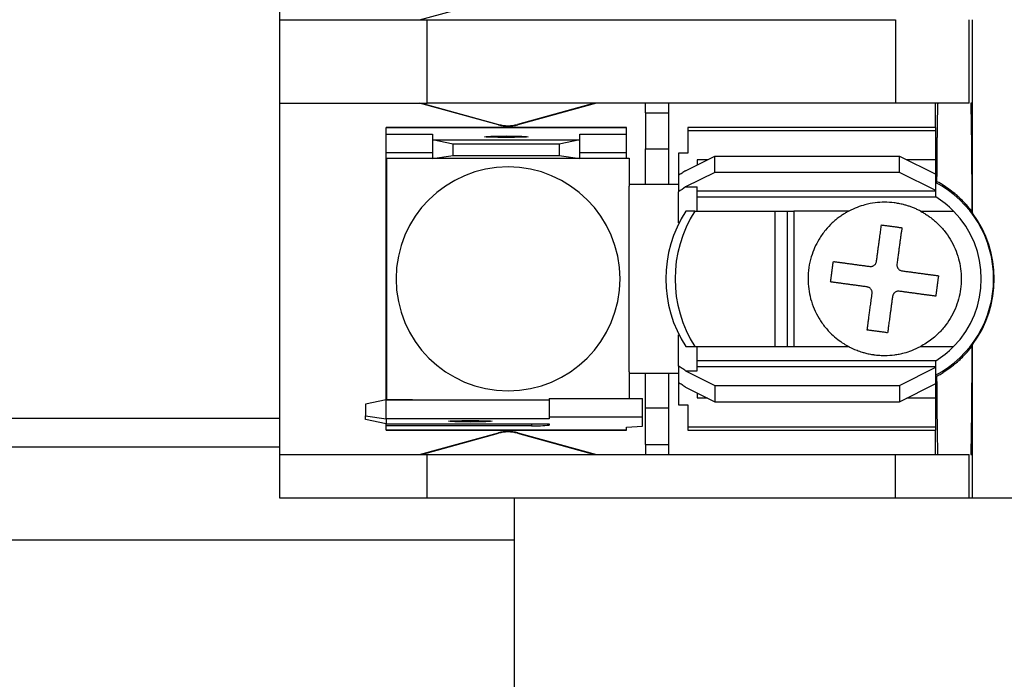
# Model space of a CAD drawing. Header units: millimetres. Extents: x 25 to 1092, y 25 to 838.
# Tile 5 of 20: x 243 to 285, y 610 to 638. Entities that reach past the tile are written whole.
import ezdxf

# ---------------------------------------------------------------- set-up
doc = ezdxf.new("R2010")
doc.units = ezdxf.units.MM
doc.header["$LTSCALE"] = 4

msp = doc.modelspace()

# ---------------------------------------------------------------- linework, layer by layer
for p, q in [((254.117, 638.128), (254.117, 653.266)), ((260.137, 638.128), (263.529, 639.062)), ((254.117, 634.526), (254.117, 638.128)), ((254.117, 638.128), (260.467, 638.128)), ((260.467, 634.526), (260.467, 638.128)), ((260.467, 638.128), (280.648, 638.128)), ((280.648, 638.128), (280.648, 634.526)), ((283.823, 634.526), (283.823, 638.128)), ((283.962, 634.526), (283.962, 638.128)), ((254.117, 634.526), (260.467, 634.526)), ((254.117, 619.388), (254.117, 634.526)), ((263.529, 633.592), (260.137, 634.526)), ((260.22, 634.526), (263.535, 633.614)), ((280.648, 634.526), (260.467, 634.526)), ((267.673, 634.526), (264.359, 633.614)), ((267.757, 634.526), (264.365, 633.592)), ((269.865, 634.116), (269.865, 634.526)), ((270.881, 634.116), (270.881, 634.526)), ((283.823, 634.526), (280.648, 634.526)), ((282.375, 633.485), (282.375, 634.526)), ((283.962, 634.526), (283.886, 634.526)), ((283.886, 634.526), (283.886, 634.526)), ((283.962, 629.789), (283.962, 634.526)), ((269.865, 634.116), (270.881, 634.116)), ((269.865, 634.116), (269.865, 632.563)), ((270.881, 632.563), (270.881, 634.116)), ((263.529, 633.592), (263.535, 633.614)), ((264.359, 633.614), (264.365, 633.592)), ((269.052, 633.485), (258.689, 633.485)), ((258.689, 633.485), (258.689, 633.484)), ((258.689, 633.201), (258.689, 633.484)), ((258.689, 633.484), (269.052, 633.484)), ((258.689, 633.201), (260.696, 633.201)), ((258.689, 632.389), (258.689, 633.201)), ((260.696, 633.201), (260.696, 632.956)), ((267.046, 632.956), (267.046, 633.201)), ((267.046, 633.201), (269.052, 633.201)), ((269.052, 633.484), (269.052, 633.485)), ((269.052, 633.201), (269.052, 633.484)), ((269.052, 632.389), (269.052, 633.201)), ((282.387, 633.485), (271.694, 633.485)), ((271.694, 633.485), (271.694, 633.353)), ((271.694, 633.353), (271.694, 632.382)), ((271.694, 633.353), (282.387, 633.353)), ((282.387, 633.353), (282.387, 633.485)), ((282.387, 632.088), (282.387, 633.353)), ((260.696, 632.956), (260.696, 632.143)), ((261.585, 632.768), (260.696, 632.956)), ((260.696, 632.956), (267.046, 632.956)), ((261.585, 632.269), (261.585, 632.768)), ((266.157, 632.768), (261.585, 632.768)), ((267.046, 632.956), (266.157, 632.768)), ((266.157, 632.768), (266.157, 632.269)), ((267.046, 632.143), (267.046, 632.956)), ((260.696, 632.389), (258.689, 632.389)), ((258.689, 631.529), (258.689, 632.389)), ((269.052, 632.389), (267.046, 632.389)), ((269.052, 632.166), (269.052, 632.389)), ((269.865, 632.563), (270.881, 632.563)), ((269.865, 631.021), (269.865, 632.563)), ((270.881, 631.021), (270.881, 632.563)), ((271.694, 632.382), (271.288, 632.382)), ((271.288, 632.382), (271.288, 631.412)), ((258.728, 632.166), (260.696, 632.166)), ((258.728, 621.748), (258.728, 632.166)), ((260.696, 632.143), (261.585, 632.269)), ((267.046, 632.143), (260.696, 632.143)), ((261.585, 632.269), (266.157, 632.269)), ((266.157, 632.269), (267.046, 632.143)), ((267.046, 632.166), (269.166, 632.166)), ((269.166, 632.166), (269.166, 630.959)), ((271.602, 631.62), (272.862, 632.251)), ((272.537, 632.088), (272.1, 632.088)), ((272.1, 632.088), (272.1, 631.87)), ((272.862, 631.547), (272.862, 632.251)), ((272.862, 632.251), (280.813, 632.251)), ((280.813, 631.547), (280.813, 632.251)), ((280.813, 632.251), (282.387, 631.463)), ((282.387, 632.088), (281.138, 632.088)), ((282.387, 631.431), (282.387, 632.088)), ((258.728, 631.529), (258.689, 631.529)), ((258.689, 622.385), (258.689, 631.529)), ((272.862, 631.547), (271.602, 630.917)), ((280.813, 631.547), (272.862, 631.547)), ((282.387, 630.759), (280.813, 631.547)), ((282.387, 630.759), (282.387, 631.463)), ((271.288, 631.412), (271.288, 630.714)), ((269.865, 631.021), (269.166, 631.021)), ((269.167, 630.907), (269.166, 630.959)), ((269.167, 623.007), (269.167, 630.907)), ((270.881, 631.021), (269.865, 631.021)), ((271.288, 631.021), (270.881, 631.021)), ((271.288, 629.375), (271.288, 630.714)), ((271.602, 630.917), (272.1, 630.917)), ((272.1, 629.878), (272.1, 630.917)), ((282.387, 630.733), (272.1, 630.733)), ((282.387, 630.733), (282.387, 630.759)), ((282.387, 630.488), (282.387, 630.733)), ((272.1, 630.488), (282.387, 630.488)), ((272.002, 629.878), (271.606, 629.878)), ((272.002, 629.878), (275.451, 629.878)), ((275.451, 629.878), (275.451, 624.036)), ((275.451, 629.878), (275.987, 629.878)), ((275.987, 624.036), (275.987, 629.878)), ((275.987, 629.878), (276.266, 629.878)), ((276.266, 629.878), (276.266, 624.036)), ((278.638, 629.878), (276.266, 629.878)), ((281.717, 629.878), (283.147, 629.878)), ((283.937, 629.864), (283.962, 629.789)), ((271.288, 623.2), (271.288, 624.539)), ((271.606, 624.036), (272.002, 624.036)), ((272.002, 624.036), (275.451, 624.036)), ((272.1, 622.998), (272.1, 624.036)), ((275.451, 624.036), (275.987, 624.036)), ((275.987, 624.036), (276.266, 624.036)), ((276.266, 624.036), (278.638, 624.036)), ((281.717, 624.036), (283.147, 624.036)), ((283.962, 624.125), (283.937, 624.05)), ((283.962, 619.388), (283.962, 624.125)), ((282.387, 623.427), (272.1, 623.427)), ((282.387, 623.182), (282.387, 623.427)), ((269.166, 622.956), (269.167, 623.007)), ((271.288, 623.2), (271.288, 622.503)), ((271.602, 622.998), (272.862, 622.368)), ((271.602, 622.998), (272.1, 622.998)), ((272.1, 623.182), (282.387, 623.182)), ((280.813, 622.368), (282.387, 623.155)), ((282.387, 623.155), (282.387, 623.182)), ((282.387, 622.451), (282.387, 623.155)), ((269.166, 622.956), (269.166, 621.802)), ((269.166, 622.893), (269.865, 622.893)), ((269.865, 622.893), (270.881, 622.893)), ((269.865, 621.386), (269.865, 622.893)), ((270.881, 621.386), (270.881, 622.893)), ((270.881, 622.893), (271.288, 622.893)), ((258.689, 622.385), (258.728, 622.385)), ((258.689, 621.742), (258.689, 622.385)), ((271.288, 622.503), (271.288, 621.532)), ((271.602, 622.294), (272.862, 621.664)), ((272.862, 622.368), (272.862, 621.664)), ((272.862, 622.368), (280.813, 622.368)), ((280.813, 621.664), (282.387, 622.451)), ((280.813, 622.368), (280.813, 621.664)), ((282.387, 621.826), (282.387, 622.484)), ((258.689, 621.742), (257.8, 621.554)), ((258.689, 620.93), (258.689, 621.742)), ((258.689, 621.742), (265.725, 621.742)), ((259.832, 621.748), (258.728, 621.748)), ((265.725, 621.802), (269.738, 621.802)), ((265.725, 621.802), (265.725, 620.99)), ((269.738, 620.99), (269.738, 621.802)), ((272.1, 622.045), (272.1, 621.826)), ((272.1, 621.826), (272.537, 621.826)), ((281.138, 621.826), (282.387, 621.826)), ((282.387, 620.561), (282.387, 621.826)), ((257.8, 621.554), (257.8, 621.055)), ((269.865, 619.819), (269.865, 621.386)), ((270.881, 621.386), (269.865, 621.386)), ((270.881, 619.819), (270.881, 621.386)), ((271.288, 621.532), (271.694, 621.532)), ((271.694, 621.532), (271.694, 620.561)), ((272.862, 621.664), (280.813, 621.664)), ((234.217, 620.947), (254.117, 620.947)), ((257.8, 621.055), (258.689, 620.93)), ((257.8, 620.896), (257.8, 621.055)), ((258.689, 620.708), (257.8, 620.896)), ((258.689, 620.93), (258.689, 620.708)), ((265.725, 620.93), (258.689, 620.93)), ((269.738, 620.99), (265.725, 620.99)), ((265.725, 620.99), (265.725, 620.93)), ((269.738, 620.608), (269.738, 620.99)), ((258.689, 620.708), (265.725, 620.708)), ((258.689, 620.628), (258.689, 620.708)), ((258.689, 620.431), (258.689, 620.628)), ((264.963, 620.628), (258.689, 620.628)), ((269.052, 620.431), (258.689, 620.431)), ((258.689, 620.431), (258.689, 620.429)), ((258.689, 620.429), (269.052, 620.429)), ((264.963, 620.708), (264.963, 620.628)), ((265.725, 620.708), (265.725, 620.655)), ((269.052, 620.567), (269.738, 620.608)), ((269.052, 620.431), (269.052, 620.567)), ((269.052, 620.429), (269.052, 620.431)), ((282.387, 620.561), (271.694, 620.561)), ((271.694, 620.561), (271.694, 620.429)), ((271.694, 620.429), (282.387, 620.429)), ((282.375, 619.388), (282.375, 620.429)), ((282.387, 620.429), (282.387, 620.561)), ((260.137, 619.388), (263.529, 620.322)), ((260.22, 619.388), (263.535, 620.301)), ((263.535, 620.301), (263.529, 620.322)), ((264.365, 620.322), (264.359, 620.301)), ((264.359, 620.301), (267.673, 619.388)), ((264.365, 620.322), (267.757, 619.388)), ((254.117, 619.697), (234.217, 619.697)), ((269.865, 619.819), (270.881, 619.819)), ((269.865, 619.819), (269.865, 619.388)), ((270.881, 619.388), (270.881, 619.819)), ((254.117, 617.508), (254.117, 619.388)), ((254.117, 619.388), (260.467, 619.388)), ((260.467, 617.508), (260.467, 619.388)), ((260.467, 619.388), (280.648, 619.388)), ((280.648, 617.508), (280.648, 619.388)), ((280.648, 619.388), (283.823, 619.388)), ((283.823, 617.508), (283.823, 619.388)), ((283.886, 619.388), (283.886, 619.388)), ((283.886, 619.388), (283.962, 619.388)), ((283.962, 617.508), (283.962, 619.388)), ((260.467, 617.508), (254.117, 617.508)), ((280.648, 617.508), (260.467, 617.508)), ((264.217, 617.508), (264.217, 603.697)), ((283.823, 617.508), (280.648, 617.508)), ((283.962, 617.508), (283.823, 617.508)), ((300.472, 617.508), (283.962, 617.508)), ((264.217, 615.697), (235.217, 615.697))]:
    msp.add_line(p, q)
at = {"flags": 128}
for points in [[(263.871, 633.05), (263.511, 633.052), (263.206, 633.059), (263.002, 633.07), (262.931, 633.082), (263.002, 633.095), (263.206, 633.106), (263.511, 633.113), (263.871, 633.115)], [(263.871, 633.115), (264.23, 633.113), (264.535, 633.106), (264.739, 633.095), (264.811, 633.082), (264.739, 633.07), (264.535, 633.059), (264.23, 633.052), (263.871, 633.05)], [(262.321, 620.786), (261.962, 620.789), (261.657, 620.796), (261.453, 620.806), (261.382, 620.819), (261.453, 620.831), (261.657, 620.842), (261.962, 620.849), (262.321, 620.852)], [(262.321, 620.852), (262.681, 620.849), (262.986, 620.842), (263.19, 620.831), (263.261, 620.819), (263.19, 620.806), (262.986, 620.796), (262.681, 620.789), (262.321, 620.786)]]:
    msp.add_lwpolyline(points, dxfattribs=at)
for centre, radius, start, end in [((263.947, 635.111), 1.575, 254.6031, 285.3969), ((263.947, 635.111), 1.553, 254.6031, 285.3969), ((263.947, 626.957), 4.826, 90, 270), ((263.947, 626.957), 4.826, 270, 90), ((280.178, 626.957), 4.699, 297.8765, 62.1235), ((280.178, 626.957), 4.166, 44.5249, 57.9616), ((276.156, 626.957), 5.407, 147.298, 212.702), ((276.551, 626.957), 5.407, 147.298, 212.702), ((280.178, 626.957), 4.166, 315.4751, 44.5249), ((280.178, 626.957), 4.727, 323.1955, 36.8045), ((280.178, 626.957), 4.166, 302.0384, 315.4751), ((259.997, 623.007), 1.27, 262.5235, 265.1712), ((265.153, 626.107), 5.482, 268.0109, 275.9867), ((263.947, 618.804), 1.575, 90, 105.3969), ((263.947, 618.804), 1.553, 90, 105.3969), ((263.947, 618.804), 1.575, 74.6031, 90), ((263.947, 618.804), 1.553, 74.6031, 90)]:
    msp.add_arc(centre, radius, start, end)
for points, knots in [([(282.434, 631.146), (282.434, 631.225), (282.435, 631.383), (282.437, 631.615), (282.438, 631.845), (282.44, 632.072), (282.442, 632.295), (282.444, 632.514), (282.446, 632.727), (282.448, 632.934), (282.45, 633.134), (282.452, 633.326), (282.455, 633.509), (282.457, 633.681), (282.46, 633.843), (282.463, 633.994), (282.466, 634.131), (282.469, 634.254), (282.472, 634.362), (282.475, 634.455), (282.477, 634.502), (282.478, 634.526)], [0, 0, 0, 0, 0.044766, 0.090407, 0.136921, 0.184309, 0.232571, 0.281707, 0.331717, 0.382601, 0.434358, 0.48699, 0.540496, 0.594875, 0.650128, 0.706256, 0.763257, 0.821132, 0.879881, 0.939503, 1, 1, 1, 1]), ([(283.886, 634.526), (283.887, 634.509), (283.889, 634.476), (283.891, 634.413), (283.893, 634.342), (283.896, 634.261), (283.898, 634.17), (283.9, 634.069), (283.904, 633.866), (283.91, 633.513), (283.917, 632.941), (283.923, 632.274), (283.928, 631.65), (283.931, 631.122), (283.933, 630.718), (283.935, 630.299), (283.936, 630.01), (283.937, 629.864)], [0, 0, 0, 0, 0.035659, 0.071225, 0.106745, 0.142266, 0.177834, 0.213495, 0.249296, 0.376345, 0.503891, 0.629834, 0.756532, 0.817367, 0.878069, 0.938869, 1, 1, 1, 1]), ([(271.602, 631.62), (271.55, 631.585), (271.445, 631.513), (271.34, 631.446), (271.288, 631.412)], [0, 0, 0, 0, 0.499331, 1, 1, 1, 1]), ([(283.937, 629.864), (283.896, 629.916), (283.815, 630.019), (283.685, 630.167), (283.55, 630.309), (283.41, 630.446), (283.228, 630.608), (283.002, 630.789), (282.725, 630.981), (282.531, 631.091), (282.434, 631.146)], [0, 0, 0, 0, 0.09893, 0.197613, 0.296176, 0.394749, 0.493462, 0.664483, 0.833084, 1, 1, 1, 1]), ([(281.717, 629.878), (281.668, 629.903), (281.571, 629.953), (281.424, 630.016), (281.278, 630.072), (281.133, 630.119), (280.97, 630.164), (280.787, 630.205), (280.518, 630.247), (280.176, 630.268), (279.755, 630.242), (279.358, 630.164), (278.979, 630.043), (278.755, 629.935), (278.638, 629.878)], [0, 0, 0, 0, 0.0518027, 0.1017815, 0.1502974, 0.1978063, 0.2448607, 0.3089496, 0.3726465, 0.5000954, 0.6285807, 0.7672633, 0.8777549, 1, 1, 1, 1]), ([(278.638, 629.878), (278.591, 629.853), (278.495, 629.801), (278.353, 629.711), (278.209, 629.61), (278.064, 629.497), (277.862, 629.319), (277.609, 629.049), (277.275, 628.576), (276.964, 627.878), (276.833, 626.992), (276.954, 626.072), (277.252, 625.373), (277.596, 624.883), (277.873, 624.582), (278.145, 624.348), (278.397, 624.17), (278.562, 624.078), (278.638, 624.036)], [0, 0, 0, 0, 0.02228, 0.045697, 0.070263, 0.095982, 0.122861, 0.183209, 0.250333, 0.365012, 0.5, 0.620444, 0.749683, 0.813777, 0.870822, 0.920857, 0.963911, 1, 1, 1, 1]), ([(281.717, 629.878), (281.769, 629.85), (281.872, 629.794), (282.02, 629.699), (282.163, 629.598), (282.301, 629.488), (282.502, 629.309), (282.751, 629.043), (283.014, 628.669), (283.223, 628.261), (283.419, 627.697), (283.519, 626.957), (283.419, 626.218), (283.223, 625.653), (283.014, 625.247), (282.751, 624.872), (282.476, 624.577), (282.212, 624.351), (281.973, 624.18), (281.803, 624.084), (281.717, 624.036)], [0, 0, 0, 0, 0.024593, 0.049098, 0.073585, 0.098125, 0.122785, 0.186376, 0.250181, 0.313767, 0.377576, 0.500012, 0.622447, 0.686038, 0.749843, 0.813429, 0.877238, 0.918163, 0.958975, 1, 1, 1, 1]), ([(279.826, 627.71), (279.834, 627.768), (279.85, 627.884), (279.873, 628.054), (279.895, 628.217), (279.917, 628.374), (279.937, 628.525), (279.957, 628.668), (279.975, 628.805), (279.993, 628.935), (280.009, 629.058), (280.025, 629.174), (280.035, 629.247), (280.04, 629.283)], [0, 0, 0, 0, 0.1005427, 0.1991459, 0.295814, 0.3905518, 0.4833637, 0.5742538, 0.6632261, 0.7502841, 0.8354308, 0.9186688, 1, 1, 1, 1]), ([(280.04, 629.283), (280.088, 629.276), (280.186, 629.263), (280.333, 629.243), (280.48, 629.223), (280.628, 629.203), (280.775, 629.183), (280.872, 629.17), (280.921, 629.163)], [0, 0, 0, 0, 0.166634, 0.333317, 0.500021, 0.666721, 0.83339, 1, 1, 1, 1]), ([(280.921, 629.163), (280.915, 629.119), (280.903, 629.029), (280.883, 628.884), (280.862, 628.729), (280.839, 628.564), (280.815, 628.388), (280.79, 628.203), (280.764, 628.007), (280.736, 627.803), (280.717, 627.662), (280.707, 627.59)], [0, 0, 0, 0, 0.0996682, 0.2021849, 0.3075538, 0.4157799, 0.526869, 0.6408279, 0.7576641, 0.8773855, 1, 1, 1, 1]), ([(277.848, 626.825), (277.854, 626.873), (277.867, 626.968), (277.887, 627.113), (277.907, 627.26), (277.927, 627.408), (277.947, 627.557), (277.961, 627.656), (277.967, 627.706)], [0, 0, 0, 0, 0.163609, 0.328093, 0.493699, 0.660695, 0.829365, 1, 1, 1, 1]), ([(277.967, 627.706), (278.014, 627.7), (278.106, 627.687), (278.252, 627.667), (278.403, 627.647), (278.557, 627.626), (278.716, 627.604), (278.877, 627.583), (279.04, 627.56), (279.206, 627.538), (279.372, 627.515), (279.484, 627.5), (279.54, 627.492)], [0, 0, 0, 0, 0.104234, 0.207504, 0.309816, 0.411178, 0.511599, 0.611089, 0.709662, 0.807328, 0.904103, 1, 1, 1, 1]), ([(279.728, 627.542), (279.741, 627.552), (279.766, 627.573), (279.794, 627.614), (279.817, 627.66), (279.823, 627.693), (279.826, 627.71)], [0, 0, 0, 0, 0.2416628, 0.4844929, 0.7412157, 1, 1, 1, 1]), ([(279.54, 627.492), (279.557, 627.491), (279.591, 627.488), (279.641, 627.497), (279.688, 627.514), (279.715, 627.533), (279.728, 627.542)], [0, 0, 0, 0, 0.258819, 0.515795, 0.758326, 1, 1, 1, 1]), ([(280.705, 627.556), (280.705, 627.542), (280.707, 627.515), (280.717, 627.474), (280.733, 627.436), (280.749, 627.414), (280.757, 627.402)], [0, 0, 0, 0, 0.255433, 0.502401, 0.748147, 1, 1, 1, 1]), ([(280.757, 627.402), (280.767, 627.39), (280.788, 627.365), (280.829, 627.336), (280.875, 627.314), (280.908, 627.308), (280.925, 627.304)], [0, 0, 0, 0, 0.241807, 0.484528, 0.741313, 1, 1, 1, 1]), ([(280.925, 627.304), (280.981, 627.297), (281.093, 627.281), (281.259, 627.259), (281.425, 627.237), (281.588, 627.214), (281.749, 627.193), (281.907, 627.171), (282.062, 627.15), (282.213, 627.129), (282.359, 627.11), (282.451, 627.097), (282.498, 627.091)], [0, 0, 0, 0, 0.09594, 0.192747, 0.290438, 0.389024, 0.48852, 0.588936, 0.690283, 0.792571, 0.895808, 1, 1, 1, 1]), ([(279.421, 626.611), (279.365, 626.619), (279.253, 626.634), (279.087, 626.657), (278.922, 626.679), (278.759, 626.701), (278.598, 626.723), (278.44, 626.745), (278.285, 626.766), (278.134, 626.786), (277.987, 626.806), (277.894, 626.819), (277.848, 626.825)], [0, 0, 0, 0, 0.095565, 0.192032, 0.289432, 0.387799, 0.487164, 0.587558, 0.689011, 0.79155, 0.895205, 1, 1, 1, 1]), ([(282.498, 627.091), (282.491, 627.04), (282.477, 626.94), (282.457, 626.79), (282.436, 626.642), (282.417, 626.496), (282.397, 626.351), (282.384, 626.257), (282.378, 626.21)], [0, 0, 0, 0, 0.172746, 0.342693, 0.510122, 0.675308, 0.838517, 1, 1, 1, 1]), ([(279.589, 626.513), (279.578, 626.526), (279.556, 626.552), (279.516, 626.581), (279.47, 626.602), (279.437, 626.608), (279.421, 626.611)], [0, 0, 0, 0, 0.252596, 0.496698, 0.742523, 1, 1, 1, 1]), ([(279.638, 626.325), (279.64, 626.342), (279.642, 626.376), (279.633, 626.426), (279.616, 626.473), (279.598, 626.5), (279.589, 626.513)], [0, 0, 0, 0, 0.2578936, 0.5155054, 0.7578275, 1, 1, 1, 1]), ([(280.617, 626.374), (280.605, 626.363), (280.58, 626.342), (280.551, 626.302), (280.529, 626.256), (280.522, 626.223), (280.519, 626.206)], [0, 0, 0, 0, 0.2419865, 0.4842367, 0.7419339, 1, 1, 1, 1]), ([(280.805, 626.423), (280.788, 626.425), (280.755, 626.428), (280.706, 626.42), (280.659, 626.402), (280.631, 626.383), (280.617, 626.374)], [0, 0, 0, 0, 0.257412, 0.503214, 0.747339, 1, 1, 1, 1]), ([(282.378, 626.21), (282.331, 626.216), (282.239, 626.229), (282.092, 626.249), (281.941, 626.269), (281.786, 626.29), (281.628, 626.312), (281.467, 626.334), (281.303, 626.356), (281.139, 626.378), (280.973, 626.401), (280.861, 626.416), (280.805, 626.423)], [0, 0, 0, 0, 0.104749, 0.208367, 0.310881, 0.412318, 0.512707, 0.612078, 0.71046, 0.807886, 0.904389, 1, 1, 1, 1]), ([(279.425, 624.752), (279.43, 624.794), (279.442, 624.882), (279.462, 625.028), (279.484, 625.193), (279.509, 625.377), (279.537, 625.583), (279.568, 625.81), (279.602, 626.059), (279.626, 626.235), (279.638, 626.325)], [0, 0, 0, 0, 0.094581, 0.19784, 0.309786, 0.430423, 0.559757, 0.697791, 0.844535, 1, 1, 1, 1]), ([(280.519, 626.206), (280.511, 626.145), (280.495, 626.025), (280.471, 625.852), (280.449, 625.689), (280.428, 625.535), (280.409, 625.391), (280.391, 625.256), (280.374, 625.13), (280.358, 625.014), (280.343, 624.907), (280.33, 624.808), (280.317, 624.717), (280.309, 624.66), (280.306, 624.633)], [0, 0, 0, 0, 0.104633, 0.205383, 0.302256, 0.395255, 0.484382, 0.569639, 0.651028, 0.72855, 0.802206, 0.871998, 0.937929, 1, 1, 1, 1]), ([(280.306, 624.633), (280.257, 624.639), (280.16, 624.653), (280.012, 624.673), (279.865, 624.693), (279.718, 624.713), (279.571, 624.733), (279.473, 624.746), (279.425, 624.752)], [0, 0, 0, 0, 0.167136, 0.333688, 0.499952, 0.666228, 0.832811, 1, 1, 1, 1]), ([(278.638, 624.036), (278.681, 624.014), (278.762, 623.973), (278.878, 623.921), (279.025, 623.861), (279.186, 623.805), (279.38, 623.751), (279.534, 623.717), (279.652, 623.697), (279.719, 623.687), (279.787, 623.678), (279.872, 623.669), (280.007, 623.658), (280.256, 623.651), (280.534, 623.669), (280.816, 623.715), (281.06, 623.771), (281.37, 623.869), (281.594, 623.977), (281.717, 624.036)], [0, 0, 0, 0, 0.0451677, 0.0851038, 0.1198109, 0.1930425, 0.2448205, 0.3087457, 0.3406807, 0.3566415, 0.3725978, 0.4044967, 0.4363801, 0.5000988, 0.6373543, 0.6963627, 0.7672951, 0.8722492, 1, 1, 1, 1]), ([(282.434, 622.768), (282.492, 622.801), (282.609, 622.866), (282.779, 622.973), (282.945, 623.087), (283.107, 623.209), (283.287, 623.357), (283.481, 623.534), (283.662, 623.719), (283.812, 623.891), (283.894, 623.996), (283.937, 624.05)], [0, 0, 0, 0, 0.099975, 0.200459, 0.301612, 0.403595, 0.506562, 0.655073, 0.799745, 0.896986, 1, 1, 1, 1]), ([(283.937, 624.05), (283.936, 623.967), (283.936, 623.8), (283.935, 623.556), (283.934, 623.317), (283.933, 623.082), (283.931, 622.852), (283.93, 622.627), (283.927, 622.213), (283.923, 621.641), (283.917, 620.974), (283.91, 620.402), (283.904, 620.016), (283.898, 619.766), (283.894, 619.609), (283.89, 619.48), (283.888, 619.419), (283.886, 619.388)], [0, 0, 0, 0, 0.034946, 0.069766, 0.104502, 0.139198, 0.173897, 0.208642, 0.243476, 0.370058, 0.496055, 0.623584, 0.750645, 0.813261, 0.875526, 0.937689, 1, 1, 1, 1]), ([(271.602, 622.998), (271.55, 623.032), (271.445, 623.101), (271.34, 623.167), (271.288, 623.2)], [0, 0, 0, 0, 0.499491, 1, 1, 1, 1]), ([(282.478, 619.388), (282.478, 619.406), (282.476, 619.44), (282.474, 619.503), (282.472, 619.574), (282.469, 619.652), (282.467, 619.739), (282.465, 619.831), (282.463, 619.93), (282.461, 620.035), (282.459, 620.145), (282.458, 620.26), (282.456, 620.378), (282.454, 620.501), (282.452, 620.626), (282.451, 620.755), (282.449, 620.886), (282.448, 621.019), (282.446, 621.153), (282.445, 621.289), (282.444, 621.425), (282.442, 621.562), (282.441, 621.699), (282.44, 621.836), (282.439, 621.973), (282.438, 622.109), (282.437, 622.243), (282.436, 622.377), (282.435, 622.508), (282.434, 622.638), (282.434, 622.725), (282.434, 622.768)], [0, 0, 0, 0, 0.044579, 0.088437, 0.131574, 0.173989, 0.215684, 0.256657, 0.296909, 0.33644, 0.37525, 0.413338, 0.450706, 0.487352, 0.523278, 0.558482, 0.592964, 0.626726, 0.659767, 0.692086, 0.723684, 0.754561, 0.784717, 0.814151, 0.842865, 0.870857, 0.898128, 0.924678, 0.950506, 0.975614, 1, 1, 1, 1]), ([(271.288, 622.503), (271.34, 622.469), (271.445, 622.401), (271.55, 622.33), (271.602, 622.294)], [0, 0, 0, 0, 0.5006686, 1, 1, 1, 1])]:
    msp.add_open_spline(points, degree=3, knots=knots)
for points in [[(271.602, 630.917), (271.497, 630.847), (271.392, 630.78), (271.288, 630.714)], [(280.707, 627.59), (280.706, 627.579), (280.706, 627.567), (280.705, 627.556)]]:
    msp.add_open_spline(points, degree=3)

doc.saveas('drawing.dxf')
